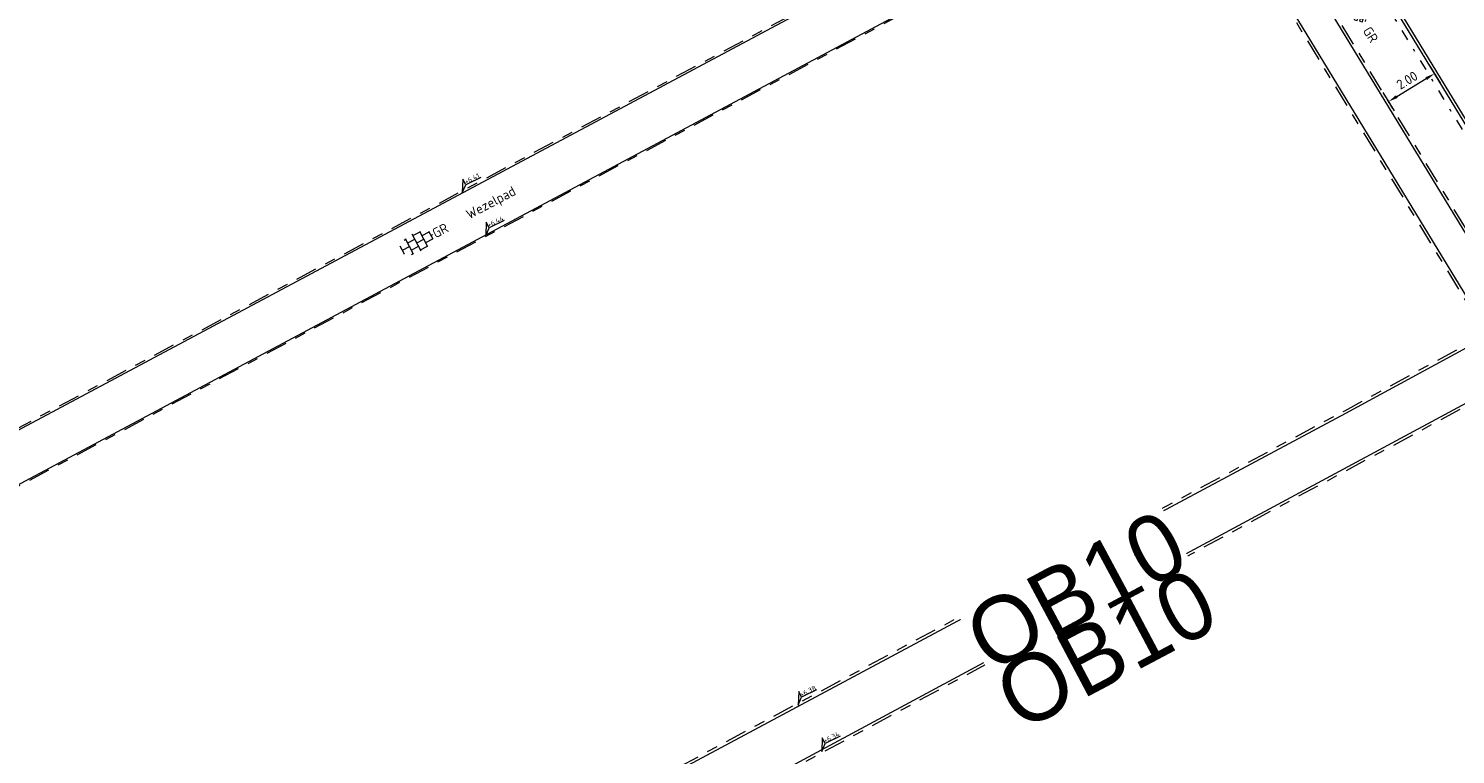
# Model space of a CAD drawing. Header units: metres. Extents: x 155090 to 155676, y 461362 to 461889.
# Tile 67 of 98: x 155232 to 155285, y 461600 to 461627. Entities that reach past the tile are written whole.
import ezdxf
from ezdxf.enums import TextEntityAlignment as Align

# ---------------------------------------------------------------- set-up
doc = ezdxf.new("R2018")
doc.units = ezdxf.units.M
doc.linetypes.add('VH-GELEIDEBAND', pattern=[6, 2, -2, 0, -2])
doc.linetypes.add('VH-OPSLUITBAND-SO', pattern=[10, 4, -2, 2, -2])
doc.layers.get('0').update_dxf_attribs({"lineweight": 18})
doc.layers.get('Defpoints').update_dxf_attribs({"lineweight": 18})
for name, color, linetype, lineweight in [('B-WE-VH-KANTOPSLUITING_OPSLUITBAND_60X200-G', 150, 'VH-OPSLUITBAND-SO', 18), ('B-WE-VH-VERHARDING_HALFVERHARDING_GRASBETONSTEEN-S-200', 130, 'Continuous', 18), ('N-WE-GR-BOOM-S', 90, 'Continuous', 25), ('N-WE-VH-KANTOPSLUITING-T18', 10, 'Continuous', 18), ('N-WE-VH-KANTOPSLUITING_GELEIDEBAND_50 200-G', 20, 'VH-GELEIDEBAND', 18), ('N-WE-VH-KANTOPSLUITING_OPSLUITBAND_100X200-G', 150, 'VH-OPSLUITBAND-SO', 18), ('N-WE-VH-KANTOPSLUITING_VOORKANT_BAND-G', 50, 'Continuous', 18), ('N-WE-VH-KANTVERHARDING_STREKLAAG-G', 60, 'Continuous', 18), ('N-WE-VH-VERHARDING_TEGEL-KLEUR-DUN-S', 7, 'Continuous', 18), ('X-XX-AL-HOOGTELABEL-S', 7, 'Continuous', 18), ('X-XX-AL-M', 7, 'Continuous', 18), ('X-XX-AL-T18', 10, 'Continuous', 18)]:
    doc.layers.add(name, color=color, linetype=linetype, lineweight=lineweight)
doc.styles.add('NLCS-ISO', font='NLCS-ISO.ttf')
doc.styles.add('NLCS-ISO-M200-T18', font='NLCS-ISO.ttf', dxfattribs={"height": 0.36})
doc.dimstyles.new('NLCS-M200-T18-PIJL_L2_H1', dxfattribs={"dimscale": 0.2, "dimtxt": 2.5, "dimasz": 1.8, "dimexe": 2, "dimexo": 2, "dimgap": 0.7, "dimtad": 1, "dimzin": 0, "dimdsep": 46, "dimtxsty": 'NLCS-ISO-M200-T18', "dimcen": 0, "dimdle": 2, "dimclrd": 256, "dimclre": 256, "dimclrt": 10, "dimadec": 1, "dimazin": 0, "dimtfac": 1, "dimtdec": 3, "dimtofl": 0, "dimtmove": 0, "dimatfit": 3, "dimfxl": 2, "dimfxlon": 1, "dimtfillclr": 256, "dimtolj": 1, "dimtzin": 0, "dimlwd": -1, "dimlwe": -1, "dimarcsym": 0})

# ---------------------------------------------------------------- blocks, each defined once
blk = doc.blocks.new('*U46')
at = {"lineweight": 9}
for p, q in [((-3.08, 0.75), (-3, 0.75)), ((-3, -0.83), (-3, 0.83)), ((-3, 0), (-1.5, 0)), ((-1.84, 1.5), (-1.5, 1.5)), ((-1.5, -1.6), (-1.5, 1.6)), ((-1.5, 0.75), (0, 0.75)), ((0, -1.78), (0, 1.78)), ((0, 1.5), (1.5, 1.5)), ((0, 0), (1.5, 0)), ((1.5, -1.6), (1.5, 1.6)), ((1.5, 0.75), (3, 0.75)), ((3, -0.83), (3, 0.83)), ((3, 0), (3.39, 0)), ((-3.08, -0.75), (-3, -0.75)), ((-1.84, -1.5), (-1.5, -1.5)), ((-1.5, -0.75), (0, -0.75)), ((0, -1.5), (1.5, -1.5)), ((1.5, -0.75), (3, -0.75))]:
    blk.add_line(p, q, dxfattribs=at)
at = {"style": 'NLCS-ISO'}
blk.add_attdef('FORMAAT', text='', height=1.8, dxfattribs=at).set_placement((-3.18, 0), align=Align.MIDDLE_RIGHT)
blk.add_attdef('KLEUR', text='', height=1.8, dxfattribs=at).set_placement((3.49, 0), align=Align.MIDDLE_LEFT)
blk = doc.blocks.new('*U51')
at = {"lineweight": 30, "flags": 106}
blk.add_attdef('OB', text='', height=0.36, dxfattribs=at).set_placement((0, 0.1), align=Align.BOTTOM_CENTER)
blk = doc.blocks.new('*U15')
at = {"lineweight": 18}
for p, q in [((2.46, 4.47), (0, 0)), ((0, 0), (2.46, 2.07)), ((2.46, 2.07), (2.46, 4.47)), ((8.66, 2.07), (2.46, 2.07))]:
    blk.add_line(p, q, dxfattribs=at)
at = {"lineweight": 18, "style": 'NLCS-ISO'}
blk.add_attdef('...', text='', height=1.8, dxfattribs=at).set_placement((5.56, 1.65), align=Align.BOTTOM_CENTER)
blk = doc.blocks.new('SVH-GRASBETONSTEEN_02_KL-SO')
for p, q in [((-2.9, -0.13), (-3.26, 0.22)), ((-2.9, 0.58), (-2.55, 0.93)), ((-2.55, 0.22), (-2.9, 0.58)), ((-2.19, 0.58), (-2.55, 0.93)), ((-2.55, 0.22), (-2.19, 0.58)), ((-2.19, 1.29), (-2.16, 1.32)), ((-1.84, 0.93), (-2.19, 1.29)), ((-2.19, -0.13), (-1.84, 0.22)), ((-1.84, 0.93), (-1.48, 1.29)), ((-1.48, -0.13), (-1.84, 0.22)), ((-1.48, 1.29), (-1.69, 1.5)), ((-1.48, 0.58), (-1.13, 0.93)), ((-1.13, 0.22), (-1.48, 0.58)), ((-0.77, 0.58), (-1.13, 0.93)), ((-1.13, 0.22), (-0.77, 0.58)), ((-0.77, 1.29), (-0.41, 1.65)), ((-0.41, 0.93), (-0.77, 1.29)), ((-0.77, -0.13), (-0.41, 0.22)), ((-0.06, 1.29), (-0.41, 1.65)), ((-0.41, 0.93), (-0.06, 1.29)), ((-0.06, -0.13), (-0.41, 0.22)), ((-0.06, 0.58), (0.3, 0.93)), ((0.3, 0.22), (-0.06, 0.58)), ((0.3, 1.65), (0.22, 1.72)), ((0.3, 1.65), (0.36, 1.71)), ((0.65, 0.58), (0.3, 0.93)), ((0.3, 0.22), (0.65, 0.58)), ((0.65, 1.29), (0.99, 1.63)), ((1.01, 0.93), (0.65, 1.29)), ((0.65, -0.13), (1.01, 0.22)), ((1.01, 0.93), (1.36, 1.29)), ((1.36, -0.13), (1.01, 0.22)), ((1.36, 1.29), (1.04, 1.62)), ((1.36, 0.58), (1.72, 0.93)), ((1.72, 0.22), (1.36, 0.58)), ((2.08, 0.58), (1.72, 0.93)), ((1.72, 0.22), (2.08, 0.58)), ((2.08, -0.13), (2.43, 0.22)), ((2.43, 0.93), (2.13, 1.24)), ((2.43, 0.93), (2.5, 1)), ((2.79, -0.13), (2.43, 0.22)), ((2.79, 0.58), (2.85, 0.65)), ((3.02, 0.35), (2.79, 0.58)), ((-3.18, -0.41), (-2.9, -0.13)), ((-2.87, -0.81), (-2.55, -0.49)), ((-2.19, -0.84), (-2.55, -0.49)), ((-2.47, -1.12), (-2.19, -0.84)), ((-1.84, -0.49), (-2.19, -0.13)), ((-1.99, -1.36), (-1.84, -1.2)), ((-1.84, -0.49), (-1.48, -0.13)), ((-1.53, -1.51), (-1.84, -1.2)), ((-1.48, -0.84), (-1.13, -0.49)), ((-1.13, -1.2), (-1.48, -0.84)), ((-0.77, -0.84), (-1.13, -0.49)), ((-1.13, -1.2), (-0.77, -0.84)), ((-0.41, -0.49), (-0.77, -0.13)), ((-0.77, -1.56), (-0.41, -1.2)), ((-0.66, -1.66), (-0.77, -1.56)), ((-0.41, -0.49), (-0.06, -0.13)), ((-0.06, -1.56), (-0.41, -1.2)), ((-0.19, -1.69), (-0.06, -1.56)), ((-0.06, -0.84), (0.3, -0.49)), ((0.3, -1.2), (-0.06, -0.84)), ((0.65, -0.84), (0.3, -0.49)), ((0.3, -1.2), (0.65, -0.84)), ((1.01, -0.49), (0.65, -0.13)), ((0.65, -1.56), (1.01, -1.2)), ((0.73, -1.63), (0.65, -1.56)), ((1.01, -0.49), (1.36, -0.13)), ((1.32, -1.51), (1.01, -1.2)), ((1.36, -0.84), (1.72, -0.49)), ((1.72, -1.2), (1.36, -0.84)), ((2.08, -0.84), (1.72, -0.49)), ((1.72, -1.2), (2.08, -0.84)), ((2.43, -0.49), (2.08, -0.13)), ((2.43, -0.49), (2.79, -0.13))]:
    blk.add_line(p, q)
at = {"style": 'NLCS-ISO'}
blk.add_attdef('FORMAAT', text='', height=1.8, dxfattribs=at).set_placement((-4.31, -0.13), align=Align.MIDDLE_RIGHT)
blk.add_attdef('KLEUR', text='', height=1.8, dxfattribs=at).set_placement((4.19, -0.13), align=Align.MIDDLE_LEFT)
at = {"style": 'NLCS-ISO', "flags": 1}
blk.add_attdef('FUNCTIE', text='', height=1.8, dxfattribs=at).set_placement((-0.06, -2.88), align=Align.TOP_CENTER)
blk = doc.blocks.new('SGR-BOOM_05')
blk.add_lwpolyline([(0.433, 4.712), (0.441, 4.722), (0.45, 4.731), (0.457, 4.739), (0.465, 4.746), (0.473, 4.754), (0.48, 4.761), (0.487, 4.77), (0.494, 4.779), (0.501, 4.79), (0.508, 4.802), (0.513, 4.817), (0.516, 4.836), (0.517, 4.858), (0.515, 4.885), (0.509, 4.916), (0.475, 5.034, -0.52938), (0.529, 5.099, -0.087139), (2.218, 4.625, -0.372341), (2.284, 4.473), (2.354, 4.119), (2.18, 3.946), (1.992, 3.985), (1.767, 3.817), (1.853, 3.602), (2.086, 3.527), (2.712, 3.671), (2.864, 3.587), (2.85, 3.453), (2.707, 3.365), (2.577, 2.941), (2.743, 2.67), (3.168, 3.347, -0.504641), (3.406, 3.14, 0.331948), (3.544, 2.921, 0.282008), (3.993, 3.004), (3.957, 2.985, -0.512156), (4.163, 2.984, -0.16076), (5.094, -0.056), (4.977, -0.169), (4.976, -0.294), (4.862, -0.315), (4.876, -0.438), (4.698, -0.381), (4.644, -0.519), (4.864, -0.665), (4.933, -0.72), (5.054, -0.599, -0.106371), (4.341, -2.61), (3.705, -2.201), (3.588, -2.282), (3.512, -1.945), (3.286, -1.673), (3.024, -1.676), (3.03, -1.99), (2.83, -2.678), (2.861, -2.809), (3.005, -2.829), (3.93, -3.183, -0.236298), (-0.225, -5.013, 0.159625), (-0.347, -4.77, 0.350802), (-0.315, -4.528, -0.504641), (-0.6, -4.393), (-0.531, -4.17), (-0.647, -3.962), (-0.802, -3.978), (-0.825, -4.144), (-0.942, -4.211), (-1.08, -4.106), (-1.2, -3.475), (-1.291, -3.384), (-1.522, -3.391), (-1.586, -3.665), (-1.68, -3.694), (-1.769, -3.923), (-2.003, -3.798, 0.733583), (-1.918, -3.973, -0.861625), (-1.87, -4.128, 0.279978), (-2.043, -4.393), (-2.036, -4.403, -0.827056), (-2.208, -4.583, -0.116774), (-4.152, -2.556), (-4.114, -2.549), (-4.084, -2.541), (-4.059, -2.531), (-4.039, -2.52), (-4.024, -2.509), (-4.013, -2.498), (-4.004, -2.486), (-3.768, -2.184), (-3.762, -2.173), (-3.758, -2.163), (-3.755, -2.153), (-3.752, -2.143), (-3.748, -2.133), (-3.745, -2.123), (-3.74, -2.111), (-3.735, -2.099), (-3.729, -2.085), (-3.721, -2.071), (-3.713, -2.056), (-3.705, -2.04), (-3.697, -2.024), (-3.689, -2.007), (-3.682, -1.991), (-3.676, -1.975), (-3.671, -1.959), (-3.668, -1.944), (-3.666, -1.929), (-3.665, -1.916), (-3.666, -1.904), (-3.668, -1.893), (-3.671, -1.884), (-3.676, -1.877), (-3.682, -1.872), (-3.69, -1.869), (-3.698, -1.867), (-3.708, -1.866), (-3.718, -1.865), (-3.729, -1.864), (-3.74, -1.863), (-3.752, -1.86), (-3.764, -1.856), (-3.776, -1.85), (-3.788, -1.843), (-3.801, -1.835), (-3.813, -1.826), (-3.826, -1.816), (-3.84, -1.806), (-3.853, -1.796), (-3.866, -1.785), (-3.88, -1.774), (-3.893, -1.762), (-3.907, -1.75), (-4.15, -2.028), (-4.162, -2.015), (-4.173, -2), (-4.183, -1.984), (-4.193, -1.968), (-4.204, -1.951), (-4.219, -1.938), (-4.242, -1.928), (-4.274, -1.924), (-4.319, -1.929), (-4.379, -1.942), (-4.457, -1.967, -0.040997), (-4.791, -1.027), (-4.617, -1.057), (-4.463, -1.156), (-4.38, -1.082), (-4.281, -0.927), (-4.376, -0.782), (-4.323, -0.567), (-4.52, -0.551), (-4.652, -0.423), (-4.892, -0.58, -0.05814), (-4.988, 0.829), (-4.852, 0.802), (-4.298, 0.364), (-4.06, 0.447), (-3.128, 0.693), (-3.049, 1), (-3.409, 1.144), (-3.464, 1.261), (-4.121, 1.584), (-4.136, 1.769), (-4.358, 1.957), (-4.448, 2.14), (-4.297, 2.378), (-3.958, 2.431), (-3.65, 2.633), (-3.646, 2.84), (-3.838, 3.066), (-3.787, 3.162), (-3.863, 3.31, -0.13428), (-1.664, 4.835, -0.541727), (-1.597, 4.783), (-1.608, 4.639), (-1.605, 4.565), (-1.595, 4.508), (-1.579, 4.465), (-1.558, 4.434), (-1.535, 4.41), (-1.511, 4.392), (-1.487, 4.376), (-1.465, 4.359), (-1.446, 4.342), (-1.428, 4.325), (-1.411, 4.309), (-1.395, 4.295), (-1.38, 4.284), (-1.364, 4.276), (-1.347, 4.272), (-1.33, 4.272), (-1.312, 4.277), (-1.292, 4.285), (-1.273, 4.294), (-1.252, 4.305), (-1.232, 4.316), (-1.211, 4.327), (-1.189, 4.336), (-1.168, 4.342), (-1.147, 4.347), (-1.126, 4.35), (-1.105, 4.353), (-1.085, 4.356), (-1.066, 4.36), (-1.048, 4.365), (-1.031, 4.372), (-1.015, 4.382), (-1, 4.394), (-0.986, 4.408), (-0.973, 4.424), (-0.963, 4.324), (-0.94, 4.298), (-0.834, 4.118), (-0.611, 3.996), (-0.927, 4.508), (-0.921, 4.523), (-0.917, 4.539), (-0.915, 4.553), (-0.916, 4.568), (-0.92, 4.583), (-0.927, 4.598), (-0.938, 4.613), (-0.953, 4.629), (-0.972, 4.647), (-0.994, 4.667), (-1.02, 4.691), (-1.05, 4.719), (-1.082, 4.754), (-1.117, 4.795), (-1.199, 4.901, -0.543104), (-1.171, 4.981, -0.046766), (-0.234, 5.117, -0.385168), (-0.182, 5.074), (-0.152, 4.882), (-0.138, 4.822), (-0.121, 4.78), (-0.104, 4.753), (-0.085, 4.737), (-0.066, 4.73), (-0.047, 4.727), (-0.027, 4.726), (-0.009, 4.724), (0.009, 4.72), (0.027, 4.716), (0.044, 4.71), (0.061, 4.704), (0.077, 4.697), (0.093, 4.689), (0.109, 4.682), (0.124, 4.675), (0.139, 4.668), (0.153, 4.66), (0.167, 4.653), (0.18, 4.645), (0.191, 4.638), (0.202, 4.629), (0.211, 4.621), (0.219, 4.611), (0.225, 4.602), (0.231, 4.593), (0.236, 4.584), (0.242, 4.576), (0.247, 4.569), (0.253, 4.564), (0.26, 4.56), (0.269, 4.559), (0.278, 4.56), (0.289, 4.563), (0.3, 4.568), (0.312, 4.574), (0.324, 4.582), (0.336, 4.592), (0.348, 4.603), (0.36, 4.616), (0.371, 4.63), (0.382, 4.644), (0.393, 4.659), (0.404, 4.673), (0.414, 4.687), (0.423, 4.7)], format="xyb", close=True)
blk.add_circle((0, 0), 0.15)
blk = doc.blocks.new('*U451')
at = {"lineweight": 30, "flags": 106}
blk.add_attdef('OB', text='', height=0.36, dxfattribs=at).set_placement((0, 0.1), align=Align.BOTTOM_CENTER)
blk = doc.blocks.new('*D580')
at = {"layer": 'Defpoints', "color": 0, "transparency": 16777216}
for p in [(155283.491, 461626.577), (155284.039, 461625.678), (155281.784, 461625.538)]:
    blk.add_point(p, dxfattribs=at)
at = {"layer": 'X-XX-AL-M', "transparency": 16777216}
for p, q in [((155283.831, 461626.02), (155284.247, 461625.336)), ((155282.639, 461624.826), (155283.731, 461625.491)), ((155282.124, 461624.98), (155282.54, 461624.297))]:
    blk.add_line(p, q, dxfattribs=at)
for points in [[(155283.7, 461625.542), (155283.763, 461625.439), (155284.039, 461625.678)], [(155282.608, 461624.877), (155282.671, 461624.774), (155282.332, 461624.638)]]:
    blk.add_solid(points, dxfattribs=at)
at = {"layer": 'X-XX-AL-M', "color": 10, "transparency": 16777216, "insert": (155283.019, 461625.431), "char_height": 0.36, "attachment_point": 5, "rotation": 31.3398, "style": 'NLCS-ISO-M200-T18'}
blk.add_mtext('\\A1;2.00', dxfattribs=at)

msp = doc.modelspace()

# ---------------------------------------------------------------- linework, layer by layer
at = {"layer": 'B-WE-VH-KANTOPSLUITING_OPSLUITBAND_60X200-G', "ltscale": 0.2, "flags": 128}
for points in [[(155274.205, 461635.364), (155274.205, 461635.364), (155222.118, 461607.549)], [(155223.005, 461605.859), (155275.159, 461633.723)]]:
    msp.add_lwpolyline(points, dxfattribs=at)
at = {"layer": 'N-WE-VH-KANTOPSLUITING_GELEIDEBAND_50 200-G', "ltscale": 0.2, "flags": 128}
msp.add_lwpolyline([(155266.716, 461653.993), (155277.859, 461635.5), (155281.207, 461629.943), (155290.906, 461614.016)], dxfattribs=at)
at = {"layer": 'N-WE-VH-KANTOPSLUITING_OPSLUITBAND_100X200-G', "ltscale": 0.2, "flags": 128}
for points in [[(155288.912, 461617.292), (155287.375, 461616.356), (155276.193, 461634.719), (155277.756, 461635.671)], [(155275.159, 461633.723), (155275.159, 461633.723), (155285.951, 461616.001), (155280.688, 461613.138), (155227.543, 461584.705)], [(155248.411, 461586.665), (155245.572, 461591.997), (155286.338, 461613.926), (155289.219, 461608.535)]]:
    msp.add_lwpolyline(points, dxfattribs=at)
at = {"layer": 'N-WE-VH-KANTOPSLUITING_VOORKANT_BAND-G', "ltscale": 0.2}
msp.add_lwpolyline([(155253.937, 461676.336), (155254.443, 461674.808), (155262.886, 461660.736), (155281.378, 461630.047), (155290.122, 461615.689)], dxfattribs=at)
at = {"layer": 'N-WE-VH-KANTOPSLUITING_VOORKANT_BAND-G', "ltscale": 0.2, "flags": 128}
msp.add_lwpolyline([(155212.082, 461625.809), (155263.484, 461653.35), (155274.324, 461635.36), (155222.058, 461607.449)], close=True, dxfattribs=at)
for points in [[(155288.964, 461617.206), (155287.342, 461616.219), (155276.056, 461634.753), (155277.704, 461635.757)], [(155222.977, 461605.912), (155275.216, 461633.822)], [(155275.216, 461633.822), (155286.091, 461615.963), (155286.091, 461615.963), (155280.735, 461613.05), (155227.591, 461584.617)], [(155248.323, 461586.618), (155245.437, 461592.038), (155286.378, 461614.061), (155289.312, 461608.573)]]:
    msp.add_lwpolyline(points, dxfattribs=at)
at = {"layer": 'N-WE-VH-KANTVERHARDING_STREKLAAG-G', "ltscale": 0.2}
msp.add_lwpolyline([(155267.136, 461653.886), (155281.468, 461630.101), (155290.211, 461615.744), (155291.687, 461613.321, -0.386436), (155290.896, 461609.221)], format="xyb", dxfattribs=at)

# ---------------------------------------------------------------- block references
at = {"layer": 'B-WE-VH-VERHARDING_HALFVERHARDING_GRASBETONSTEEN-S-200', "xscale": 0.2, "yscale": 0.2, "zscale": 0.2, "rotation": 301.8646451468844}
msp.add_blockref('SVH-GRASBETONSTEEN_02_KL-SO', (155281.093, 461628.093), dxfattribs=at).add_auto_attribs({'KLEUR': 'GR'})
at = {"layer": 'N-WE-GR-BOOM-S', "xscale": 1.000991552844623, "yscale": 1.000991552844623, "zscale": 1.000991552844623, "rotation": 26.5502593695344}
msp.add_blockref('SGR-BOOM_05', (155290.237, 461612.813), dxfattribs=at)
at = {"layer": 'N-WE-VH-KANTOPSLUITING-T18'}
ref = msp.add_blockref('*U451', (155266.387, 461605.465), dxfattribs=dict(at, xscale=0.7499999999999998, yscale=0.7499999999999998, zscale=0.7499999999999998, rotation=28.21526438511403))
lines = msp.add_mtext('OB10', dxfattribs={"layer": '0', "insert": (155266.352, 461605.531), "char_height": 2.5, "attachment_point": 1, "rotation": 28.2153, "bg_fill": 3, "box_fill_scale": 1, "bg_fill_color": 256, "bg_fill_transparency": 0})
ref.add_attrib('OB', '', (155266.352, 461605.531)).embed_mtext(lines)
ref = msp.add_blockref('*U51', (155267.498, 461603.33), dxfattribs=dict(at, xscale=0.75, yscale=0.75, zscale=0.75, rotation=27.90539758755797))
lines = msp.add_mtext('OB10', dxfattribs={"layer": '0', "insert": (155267.463, 461603.396), "char_height": 2.5, "attachment_point": 1, "rotation": 27.9054, "bg_fill": 3, "box_fill_scale": 1, "bg_fill_color": 256, "bg_fill_transparency": 0})
ref.add_attrib('OB', '', (155267.463, 461603.396), dxfattribs={"flags": 62}).embed_mtext(lines)
at = {"layer": 'N-WE-VH-VERHARDING_TEGEL-KLEUR-DUN-S'}
ref = msp.add_blockref('*U46', (155246.207, 461619.392), dxfattribs=dict(at, xscale=0.2000000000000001, yscale=0.2000000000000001, zscale=0.2000000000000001, rotation=27.39432087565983))
ref.add_attrib('KLEUR', 'GR', dxfattribs={"layer": '0', "height": 0.36, "rotation": 27.3943, "style": 'NLCS-ISO'}).set_placement((155246.828, 461619.713), align=Align.MIDDLE_LEFT)
at = {"layer": 'X-XX-AL-HOOGTELABEL-S', "xscale": 0.1, "yscale": 0.1, "zscale": 0.1, "rotation": 26.55025936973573}
for p, values in [((155247.903, 461621.25), {'...': '+6.41'}), ((155248.772, 461619.649), {'...': '+6.44'}), ((155260.389, 461602.203), {'...': '+6.38'}), ((155261.262, 461600.487), {'...': '+6.34'})]:
    msp.add_blockref('*U15', p, dxfattribs=at).add_auto_attribs(values)

# ---------------------------------------------------------------- texts
at = {"layer": 'X-XX-AL-T18', "style": 'NLCS-ISO-M200-T18'}
msp.add_text('Wezelpad', height=0.36, rotation=27.9, dxfattribs=at).set_placement((155248.986, 461620.838), align=Align.MIDDLE)

# ---------------------------------------------------------------- dimensions: what is measured, and where the dimension line sits
at = {"layer": 'X-XX-AL-M'}
dim = msp.add_aligned_dim(p1=(155281.784, 461625.538), p2=(155283.491, 461626.577), distance=-1.053, dimstyle='NLCS-M200-T18-PIJL_L2_H1', dxfattribs=at)
dim.commit()
dim.dimension.update_dxf_attribs({"geometry": '*D580', "text_midpoint": (155283.019, 461625.431)})

doc.saveas('drawing.dxf')
